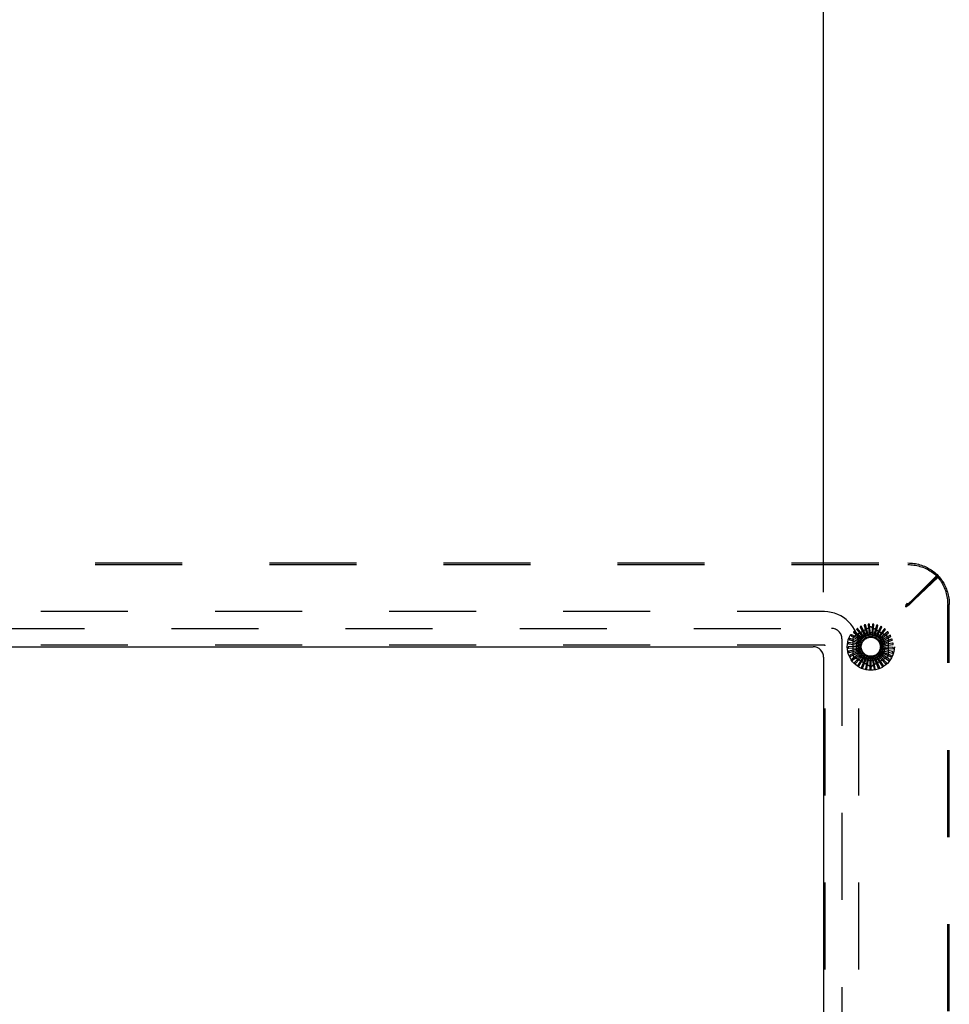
# Model space of a CAD drawing. Header units: inches. Extents: x 0 to 189, y 0 to 122.
# Tile 27 of 35: x 31 to 42, y 98 to 110. Entities that reach past the tile are written whole.
import ezdxf

# ---------------------------------------------------------------- set-up
doc = ezdxf.new("R2010")
doc.units = ezdxf.units.IN
doc.header["$LTSCALE"] = 10.388889
doc.header["$MEASUREMENT"] = 0
doc.linetypes.add('HIDDEN', pattern=[0.2, 0.1, -0.1])
doc.layers.get('0').update_dxf_attribs({"linetype": 'CONTINUOUS'})
for name, color, linetype in [('DEFAULT_2', 8, 'HIDDEN'), ('DIMENSIONS', 7, 'CONTINUOUS'), ('GASKET', 7, 'CONTINUOUS')]:
    doc.layers.add(name, color=color, linetype=linetype)
doc.styles.get("Standard").update_dxf_attribs({"font": 'arial.ttf'})
doc.dimstyles.new('DIMSTYLE_1', dxfattribs={"dimtxt": 0.833333, "dimasz": 1.111111, "dimexe": 0.09, "dimexo": 0.07, "dimgap": 0.0375, "dimtad": 0, "dimtih": 1, "dimtoh": 1, "dimzin": 4, "dimdsep": 46, "dimtxsty": 'Standard', "dimblk": '_FILLED', "dimblk1": '_FILLED', "dimblk2": '_FILLED', "dimcen": 0.09, "dimazin": 1, "dimtfac": 1, "dimtdec": 3, "dimtofl": 0, "dimtmove": 0, "dimatfit": 3, "dimldrblk": '_FILLED', "dimfxl": 0, "dimtolj": 1, "dimtzin": 4, "dimarcsym": 0})

# ---------------------------------------------------------------- blocks, each defined once
blk = doc.blocks.new('_FILLED')
at = {"color": 0, "linetype": 'ByBlock'}
blk.add_solid([(0, 0), (-1, 0.2), (-1, -0.2)], dxfattribs=at)
blk = doc.blocks.new('*D25')
at = {"layer": 'DIMENSIONS', "color": 2, "linetype": 'Continuous'}
for p, q in [((24.971, 102.907), (24.971, 115.597)), ((40.971, 102.907), (40.971, 115.597)), ((24.971, 114.597), (31.098, 114.597)), ((40.971, 114.597), (34.844, 114.597))]:
    blk.add_line(p, q, dxfattribs=at)
at = {"layer": 'DIMENSIONS', "color": 2, "linetype": 'Continuous', "xscale": 1.1111111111, "yscale": 1.1111111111, "zscale": 1.1111111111, "rotation": 180}
blk.add_blockref('_FILLED', (24.971, 114.597), dxfattribs=at)
at = {"layer": 'DIMENSIONS', "color": 2, "linetype": 'Continuous', "xscale": 1.1111111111, "yscale": 1.1111111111, "zscale": 1.1111111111}
blk.add_blockref('_FILLED', (40.971, 114.597), dxfattribs=at)
at = {"layer": 'DIMENSIONS', "color": 2, "linetype": 'Continuous', "insert": (32.971, 115.014), "char_height": 0.8333, "width": 2.91202, "attachment_point": 2, "line_spacing_factor": 0.9}
blk.add_mtext('16.00', dxfattribs=at)

msp = doc.modelspace()

# ---------------------------------------------------------------- linework, layer by layer
at = {"color": 3, "linetype": 'Continuous'}
for p, q in [((25.096, 102.254), (40.846, 102.254)), ((40.971, 102.129), (40.971, 94.379))]:
    msp.add_line(p, q, dxfattribs=at)
msp.add_arc((40.846, 102.129), 0.125, 0, 90, dxfattribs=at)
at = {"layer": 'DEFAULT_2', "color": 8, "linetype": 'HIDDEN'}
for p, q in [((23.967, 103.254), (41.975, 103.254)), ((23.967, 103.234), (41.975, 103.234)), ((41.971, 102.754), (42.319, 103.102)), ((42.339, 103.102), (41.979, 102.765)), ((42.339, 103.083), (41.979, 102.746)), ((41.99, 102.754), (42.339, 103.102)), ((42.339, 103.102), (42.319, 103.102)), ((42.339, 103.102), (42.339, 103.083)), ((41.951, 102.746), (41.971, 102.773)), ((41.979, 102.765), (41.951, 102.746)), ((41.951, 102.726), (41.971, 102.754)), ((41.951, 102.734), (41.958, 102.747)), ((41.979, 102.746), (41.951, 102.726)), ((41.951, 102.746), (41.951, 102.726)), ((41.951, 102.734), (41.961, 102.744)), ((41.951, 102.734), (41.961, 102.744)), ((41.951, 102.734), (41.964, 102.74)), ((41.961, 102.744), (41.968, 102.75)), ((41.964, 102.74), (41.977, 102.747)), ((41.968, 102.75), (41.971, 102.754)), ((41.971, 102.773), (41.971, 102.754)), ((41.99, 102.754), (41.971, 102.754)), ((41.979, 102.765), (41.979, 102.746)), ((42.452, 93.749), (42.452, 102.758)), ((42.471, 93.749), (42.471, 102.758)), ((40.98, 102.673), (24.962, 102.673)), ((41.34, 102.383), (41.519, 102.486)), ((41.408, 102.487), (41.458, 102.393)), ((41.478, 102.387), (41.421, 102.498)), ((41.455, 102.506), (41.485, 102.405)), ((41.504, 102.395), (41.469, 102.515)), ((41.504, 102.517), (41.515, 102.411)), ((41.531, 102.398), (41.519, 102.522)), ((41.554, 102.518), (41.545, 102.412)), ((41.548, 102.486), (41.727, 102.383)), ((41.559, 102.396), (41.57, 102.52)), ((41.604, 102.509), (41.575, 102.407)), ((41.585, 102.389), (41.62, 102.508)), ((41.651, 102.491), (41.603, 102.396)), ((41.61, 102.376), (41.667, 102.487)), ((41.302, 102.382), (41.394, 102.33)), ((41.415, 102.336), (41.306, 102.398)), ((41.331, 102.424), (41.411, 102.355)), ((41.432, 102.357), (41.338, 102.438)), ((41.367, 102.459), (41.433, 102.376)), ((41.454, 102.374), (41.376, 102.472)), ((41.433, 102.376), (41.442, 102.365)), ((41.458, 102.393), (41.464, 102.38)), ((41.462, 102.378), (41.462, 102.378)), ((41.485, 102.405), (41.489, 102.391)), ((41.515, 102.411), (41.516, 102.397)), ((41.545, 102.412), (41.544, 102.398)), ((41.575, 102.407), (41.571, 102.393)), ((41.603, 102.396), (41.596, 102.384)), ((41.629, 102.381), (41.62, 102.369)), ((41.694, 102.464), (41.629, 102.381)), ((41.631, 102.36), (41.709, 102.458)), ((41.65, 102.339), (41.744, 102.421)), ((41.731, 102.43), (41.651, 102.36)), ((41.664, 102.316), (41.772, 102.378)), ((41.76, 102.39), (41.669, 102.336)), ((40.98, 102.273), (24.962, 102.273)), ((40.99, 94.245), (40.99, 102.263)), ((41.389, 102.258), (41.265, 102.252)), ((41.393, 102.286), (41.269, 102.303)), ((41.271, 102.287), (41.376, 102.273)), ((41.282, 102.336), (41.383, 102.302)), ((41.401, 102.312), (41.283, 102.353)), ((41.325, 102.15), (41.325, 102.357)), ((41.376, 102.273), (41.39, 102.271)), ((41.383, 102.302), (41.396, 102.298)), ((41.39, 94.245), (41.39, 102.263)), ((41.394, 102.33), (41.407, 102.323)), ((41.411, 102.355), (41.422, 102.346)), ((41.651, 102.36), (41.64, 102.351)), ((41.669, 102.336), (41.657, 102.329)), ((41.682, 102.309), (41.669, 102.304)), ((41.673, 102.29), (41.791, 102.331)), ((41.69, 102.28), (41.676, 102.278)), ((41.677, 102.263), (41.801, 102.281)), ((41.692, 102.25), (41.678, 102.25)), ((41.782, 102.344), (41.682, 102.309)), ((41.795, 102.296), (41.69, 102.28)), ((41.798, 102.246), (41.692, 102.25)), ((41.742, 102.357), (41.742, 102.15)), ((41.269, 102.237), (41.375, 102.243)), ((41.391, 102.231), (41.27, 102.202)), ((41.277, 102.187), (41.38, 102.213)), ((41.398, 102.204), (41.284, 102.153)), ((41.295, 102.14), (41.391, 102.185)), ((41.41, 102.18), (41.308, 102.107)), ((41.321, 102.097), (41.407, 102.159)), ((41.426, 102.158), (41.34, 102.067)), ((41.354, 102.059), (41.427, 102.137)), ((41.375, 102.243), (41.39, 102.243)), ((41.446, 102.139), (41.379, 102.034)), ((41.38, 102.213), (41.394, 102.216)), ((41.391, 102.185), (41.404, 102.191)), ((41.407, 102.159), (41.418, 102.167)), ((41.427, 102.137), (41.437, 102.147)), ((41.451, 102.119), (41.459, 102.131)), ((41.622, 102.122), (41.614, 102.134)), ((41.624, 102.142), (41.711, 102.051)), ((41.645, 102.142), (41.636, 102.152)), ((41.644, 102.161), (41.746, 102.089)), ((41.719, 102.065), (41.645, 102.142)), ((41.665, 102.165), (41.653, 102.173)), ((41.66, 102.184), (41.773, 102.132)), ((41.752, 102.104), (41.665, 102.165)), ((41.679, 102.191), (41.666, 102.197)), ((41.671, 102.209), (41.792, 102.179)), ((41.688, 102.22), (41.674, 102.223)), ((41.677, 102.236), (41.801, 102.23)), ((41.776, 102.148), (41.679, 102.191)), ((41.792, 102.196), (41.688, 102.22)), ((41.519, 102.022), (41.34, 102.125)), ((41.394, 102.029), (41.451, 102.119)), ((41.469, 102.125), (41.423, 102.009)), ((41.439, 102.007), (41.478, 102.105)), ((41.495, 102.115), (41.471, 101.992)), ((41.478, 102.105), (41.483, 102.119)), ((41.488, 101.993), (41.507, 102.098)), ((41.507, 102.098), (41.51, 102.112)), ((41.522, 102.11), (41.522, 101.985)), ((41.537, 102.095), (41.537, 102.11)), ((41.538, 101.989), (41.537, 102.095)), ((41.727, 102.125), (41.548, 102.022)), ((41.55, 102.11), (41.573, 101.988)), ((41.567, 102.099), (41.564, 102.113)), ((41.588, 101.995), (41.567, 102.099)), ((41.576, 102.116), (41.623, 102)), ((41.596, 102.108), (41.59, 102.121)), ((41.636, 102.01), (41.596, 102.108)), ((41.602, 102.127), (41.669, 102.022)), ((41.68, 102.034), (41.622, 102.122))]:
    msp.add_line(p, q, dxfattribs=at)
for points in [[(41.975, 103.254), (41.994, 103.253), (42.012, 103.252), (42.031, 103.251), (42.049, 103.249), (42.067, 103.246), (42.085, 103.242), (42.103, 103.238), (42.121, 103.233), (42.139, 103.227), (42.156, 103.221), (42.173, 103.214), (42.19, 103.207), (42.207, 103.199), (42.223, 103.19), (42.239, 103.181), (42.254, 103.172), (42.269, 103.161), (42.284, 103.151), (42.298, 103.139), (42.312, 103.127), (42.326, 103.115), (42.339, 103.102)], [(41.975, 103.234), (41.994, 103.234), (42.012, 103.233), (42.031, 103.231), (42.049, 103.229), (42.067, 103.226), (42.085, 103.222), (42.103, 103.218), (42.121, 103.213), (42.139, 103.208), (42.156, 103.202), (42.173, 103.195), (42.19, 103.187), (42.207, 103.179), (42.223, 103.171), (42.239, 103.162), (42.254, 103.152), (42.269, 103.142), (42.284, 103.131), (42.298, 103.12), (42.312, 103.108), (42.326, 103.096), (42.339, 103.083)], [(42.319, 103.102), (42.331, 103.088), (42.343, 103.073), (42.355, 103.058), (42.365, 103.043), (42.375, 103.027), (42.385, 103.011), (42.394, 102.995), (42.402, 102.978), (42.41, 102.961), (42.417, 102.943), (42.424, 102.925), (42.429, 102.907), (42.435, 102.889), (42.439, 102.871), (42.443, 102.852), (42.446, 102.834), (42.448, 102.815), (42.45, 102.796), (42.451, 102.777), (42.452, 102.758)], [(42.339, 103.102), (42.351, 103.088), (42.363, 103.073), (42.374, 103.058), (42.385, 103.043), (42.395, 103.027), (42.405, 103.011), (42.413, 102.995), (42.422, 102.978), (42.43, 102.961), (42.437, 102.943), (42.443, 102.925), (42.449, 102.907), (42.454, 102.889), (42.459, 102.871), (42.462, 102.852), (42.465, 102.834), (42.468, 102.815), (42.47, 102.796), (42.471, 102.777), (42.471, 102.758)], [(41.958, 102.747), (41.964, 102.76), (41.968, 102.767), (41.971, 102.773)], [(41.961, 102.744), (41.968, 102.75), (41.971, 102.754)], [(41.977, 102.747), (41.984, 102.75), (41.99, 102.754)], [(41.408, 102.493), (41.408, 102.493), (41.408, 102.493), (41.407, 102.492), (41.407, 102.492), (41.407, 102.492), (41.407, 102.491), (41.407, 102.491), (41.407, 102.49), (41.407, 102.49), (41.407, 102.489), (41.408, 102.489), (41.408, 102.488), (41.408, 102.488), (41.408, 102.487)], [(41.421, 102.498), (41.42, 102.498), (41.42, 102.498), (41.42, 102.498), (41.42, 102.498), (41.42, 102.498), (41.42, 102.498), (41.419, 102.498), (41.419, 102.498), (41.419, 102.498), (41.419, 102.498), (41.418, 102.498), (41.418, 102.498), (41.418, 102.498), (41.418, 102.498), (41.417, 102.498), (41.417, 102.498), (41.417, 102.498), (41.416, 102.497), (41.416, 102.497), (41.416, 102.497)], [(41.456, 102.513), (41.455, 102.512), (41.455, 102.512), (41.455, 102.512), (41.454, 102.512), (41.454, 102.511), (41.454, 102.511), (41.454, 102.51), (41.454, 102.51), (41.454, 102.509), (41.454, 102.509), (41.454, 102.508), (41.454, 102.508), (41.455, 102.507), (41.455, 102.506)], [(41.469, 102.515), (41.469, 102.515), (41.469, 102.515), (41.468, 102.515), (41.468, 102.515), (41.468, 102.515), (41.468, 102.515), (41.468, 102.515), (41.467, 102.515), (41.467, 102.515), (41.467, 102.515), (41.467, 102.515), (41.466, 102.515), (41.466, 102.515), (41.466, 102.515), (41.466, 102.515), (41.465, 102.515), (41.465, 102.515), (41.465, 102.515), (41.464, 102.515), (41.464, 102.515)], [(41.506, 102.523), (41.506, 102.523), (41.505, 102.522), (41.505, 102.522), (41.505, 102.522), (41.504, 102.522), (41.504, 102.521), (41.504, 102.521), (41.504, 102.52), (41.504, 102.52), (41.504, 102.519), (41.504, 102.519), (41.504, 102.518), (41.504, 102.517), (41.504, 102.517)], [(41.519, 102.522), (41.519, 102.523), (41.519, 102.523), (41.519, 102.523), (41.519, 102.523), (41.519, 102.523), (41.519, 102.523), (41.518, 102.523), (41.518, 102.523), (41.518, 102.523), (41.518, 102.523), (41.517, 102.523), (41.517, 102.523), (41.517, 102.523), (41.517, 102.523), (41.516, 102.523), (41.516, 102.523), (41.516, 102.523), (41.515, 102.523), (41.515, 102.523), (41.515, 102.523)], [(41.558, 102.523), (41.557, 102.523), (41.557, 102.523), (41.556, 102.523), (41.556, 102.522), (41.556, 102.522), (41.555, 102.522), (41.555, 102.521), (41.555, 102.521), (41.555, 102.52), (41.555, 102.52), (41.555, 102.519), (41.554, 102.519), (41.554, 102.518), (41.554, 102.518)], [(41.57, 102.52), (41.57, 102.52), (41.57, 102.521), (41.57, 102.521), (41.57, 102.521), (41.57, 102.521), (41.57, 102.521), (41.57, 102.521), (41.569, 102.521), (41.569, 102.521), (41.569, 102.521), (41.569, 102.522), (41.568, 102.522), (41.568, 102.522), (41.568, 102.522), (41.568, 102.522), (41.567, 102.522), (41.567, 102.522), (41.567, 102.522), (41.566, 102.522), (41.566, 102.522)], [(41.608, 102.514), (41.608, 102.514), (41.607, 102.514), (41.607, 102.514), (41.606, 102.513), (41.606, 102.513), (41.606, 102.513), (41.605, 102.512), (41.605, 102.512), (41.605, 102.512), (41.605, 102.511), (41.604, 102.511), (41.604, 102.51), (41.604, 102.509), (41.604, 102.509)], [(41.62, 102.508), (41.62, 102.509), (41.62, 102.509), (41.62, 102.509), (41.62, 102.509), (41.62, 102.509), (41.62, 102.509), (41.62, 102.51), (41.619, 102.51), (41.619, 102.51), (41.619, 102.51), (41.619, 102.51), (41.619, 102.51), (41.618, 102.51), (41.618, 102.51), (41.618, 102.511), (41.618, 102.511), (41.617, 102.511), (41.617, 102.511), (41.617, 102.511), (41.616, 102.511)], [(41.656, 102.495), (41.655, 102.495), (41.655, 102.495), (41.655, 102.495), (41.654, 102.495), (41.654, 102.495), (41.653, 102.494), (41.653, 102.494), (41.653, 102.494), (41.652, 102.493), (41.652, 102.493), (41.652, 102.493), (41.651, 102.492), (41.651, 102.491), (41.651, 102.491)], [(41.667, 102.487), (41.667, 102.488), (41.667, 102.488), (41.667, 102.488), (41.667, 102.488), (41.667, 102.488), (41.667, 102.488), (41.666, 102.489), (41.666, 102.489), (41.666, 102.489), (41.666, 102.489), (41.666, 102.489), (41.666, 102.489), (41.665, 102.49), (41.665, 102.49), (41.665, 102.49), (41.665, 102.49), (41.664, 102.49), (41.664, 102.49), (41.664, 102.491), (41.663, 102.491)], [(41.299, 102.388), (41.298, 102.387), (41.298, 102.387), (41.298, 102.386), (41.298, 102.386), (41.299, 102.385), (41.299, 102.385), (41.299, 102.385), (41.299, 102.384), (41.3, 102.384), (41.3, 102.384), (41.301, 102.383), (41.301, 102.383), (41.302, 102.383), (41.302, 102.382)], [(41.306, 102.398), (41.306, 102.398), (41.306, 102.398), (41.306, 102.398), (41.306, 102.398), (41.306, 102.398), (41.305, 102.398), (41.305, 102.398), (41.305, 102.398), (41.305, 102.397), (41.305, 102.397), (41.305, 102.397), (41.304, 102.397), (41.304, 102.397), (41.304, 102.396), (41.304, 102.396), (41.304, 102.396), (41.304, 102.396), (41.303, 102.395), (41.303, 102.395), (41.303, 102.395)], [(41.328, 102.43), (41.328, 102.429), (41.328, 102.429), (41.328, 102.428), (41.328, 102.428), (41.328, 102.428), (41.328, 102.427), (41.328, 102.427), (41.328, 102.426), (41.329, 102.426), (41.329, 102.425), (41.329, 102.425), (41.33, 102.425), (41.33, 102.424), (41.331, 102.424)], [(41.338, 102.438), (41.338, 102.439), (41.338, 102.439), (41.337, 102.439), (41.337, 102.439), (41.337, 102.438), (41.337, 102.438), (41.337, 102.438), (41.336, 102.438), (41.336, 102.438), (41.336, 102.438), (41.336, 102.438), (41.336, 102.438), (41.335, 102.437), (41.335, 102.437), (41.335, 102.437), (41.335, 102.437), (41.335, 102.437), (41.334, 102.436), (41.334, 102.436), (41.334, 102.436)], [(41.365, 102.465), (41.365, 102.465), (41.365, 102.465), (41.364, 102.464), (41.364, 102.464), (41.364, 102.463), (41.364, 102.463), (41.365, 102.462), (41.365, 102.462), (41.365, 102.462), (41.365, 102.461), (41.365, 102.461), (41.366, 102.46), (41.366, 102.46), (41.367, 102.459)], [(41.376, 102.472), (41.376, 102.472), (41.376, 102.472), (41.376, 102.472), (41.376, 102.472), (41.376, 102.472), (41.375, 102.472), (41.375, 102.472), (41.375, 102.472), (41.375, 102.472), (41.374, 102.472), (41.374, 102.472), (41.374, 102.472), (41.374, 102.472), (41.374, 102.472), (41.373, 102.471), (41.373, 102.471), (41.373, 102.471), (41.372, 102.471), (41.372, 102.471), (41.372, 102.471)], [(41.442, 102.365), (41.441, 102.364), (41.441, 102.364), (41.441, 102.363), (41.44, 102.363), (41.44, 102.362), (41.439, 102.362)], [(41.454, 102.374), (41.455, 102.375), (41.456, 102.375), (41.458, 102.376), (41.459, 102.377), (41.46, 102.377), (41.462, 102.378)], [(41.464, 102.38), (41.464, 102.38), (41.464, 102.379), (41.463, 102.379), (41.463, 102.379), (41.462, 102.378), (41.462, 102.378)], [(41.478, 102.387), (41.48, 102.388), (41.482, 102.388), (41.484, 102.389), (41.486, 102.389)], [(41.489, 102.391), (41.489, 102.391), (41.489, 102.39), (41.488, 102.39), (41.487, 102.39), (41.487, 102.389), (41.486, 102.389)], [(41.504, 102.395), (41.506, 102.395), (41.508, 102.395), (41.511, 102.396), (41.513, 102.396)], [(41.516, 102.397), (41.516, 102.397), (41.515, 102.396), (41.515, 102.396), (41.514, 102.396), (41.513, 102.396), (41.513, 102.396)], [(41.531, 102.398), (41.533, 102.398), (41.536, 102.398), (41.538, 102.397), (41.54, 102.397)], [(41.544, 102.398), (41.543, 102.397), (41.543, 102.397), (41.542, 102.397), (41.541, 102.397), (41.541, 102.397), (41.54, 102.397)], [(41.559, 102.396), (41.561, 102.395), (41.563, 102.395), (41.565, 102.394), (41.567, 102.393)], [(41.571, 102.393), (41.57, 102.393), (41.57, 102.393), (41.569, 102.393), (41.568, 102.393), (41.568, 102.393), (41.567, 102.393)], [(41.585, 102.389), (41.587, 102.388), (41.589, 102.387), (41.591, 102.386), (41.593, 102.384)], [(41.596, 102.384), (41.596, 102.384), (41.595, 102.384), (41.595, 102.384), (41.594, 102.384), (41.593, 102.384), (41.593, 102.384)], [(41.61, 102.376), (41.611, 102.375), (41.613, 102.374), (41.615, 102.372), (41.617, 102.371)], [(41.62, 102.369), (41.619, 102.369), (41.619, 102.37), (41.618, 102.37), (41.618, 102.37), (41.617, 102.37), (41.617, 102.371)], [(41.699, 102.467), (41.699, 102.468), (41.698, 102.468), (41.698, 102.468), (41.698, 102.468), (41.697, 102.468), (41.697, 102.467), (41.696, 102.467), (41.696, 102.467), (41.696, 102.467), (41.695, 102.466), (41.695, 102.466), (41.694, 102.465), (41.694, 102.465), (41.694, 102.464)], [(41.709, 102.458), (41.709, 102.458), (41.709, 102.458), (41.709, 102.458), (41.709, 102.459), (41.709, 102.459), (41.709, 102.459), (41.708, 102.459), (41.708, 102.459), (41.708, 102.46), (41.708, 102.46), (41.708, 102.46), (41.708, 102.46), (41.708, 102.46), (41.707, 102.461), (41.707, 102.461), (41.707, 102.461), (41.707, 102.461), (41.706, 102.461), (41.706, 102.462), (41.706, 102.462)], [(41.737, 102.432), (41.736, 102.432), (41.736, 102.433), (41.736, 102.433), (41.735, 102.433), (41.735, 102.433), (41.734, 102.433), (41.734, 102.433), (41.733, 102.432), (41.733, 102.432), (41.732, 102.432), (41.732, 102.431), (41.732, 102.431), (41.731, 102.431), (41.731, 102.43)], [(41.744, 102.421), (41.744, 102.421), (41.744, 102.421), (41.744, 102.422), (41.744, 102.422), (41.744, 102.422), (41.744, 102.422), (41.744, 102.422), (41.744, 102.423), (41.744, 102.423), (41.744, 102.423), (41.744, 102.423), (41.744, 102.424), (41.744, 102.424), (41.743, 102.424), (41.743, 102.424), (41.743, 102.424), (41.743, 102.425), (41.743, 102.425), (41.742, 102.425), (41.742, 102.426)], [(41.767, 102.39), (41.766, 102.391), (41.766, 102.391), (41.766, 102.391), (41.765, 102.391), (41.765, 102.391), (41.765, 102.391), (41.764, 102.391), (41.764, 102.391), (41.763, 102.391), (41.763, 102.391), (41.762, 102.391), (41.762, 102.39), (41.761, 102.39), (41.76, 102.39)], [(41.772, 102.378), (41.772, 102.378), (41.772, 102.379), (41.772, 102.379), (41.772, 102.379), (41.772, 102.379), (41.772, 102.379), (41.772, 102.38), (41.772, 102.38), (41.772, 102.38), (41.772, 102.38), (41.772, 102.38), (41.772, 102.381), (41.772, 102.381), (41.772, 102.381), (41.772, 102.381), (41.772, 102.382), (41.771, 102.382), (41.771, 102.382), (41.771, 102.383), (41.771, 102.383)], [(41.265, 102.252), (41.264, 102.252), (41.264, 102.252), (41.264, 102.252), (41.264, 102.252), (41.264, 102.252), (41.264, 102.252), (41.264, 102.251), (41.264, 102.251), (41.264, 102.251), (41.264, 102.251), (41.263, 102.251), (41.263, 102.25), (41.263, 102.25), (41.263, 102.25), (41.263, 102.249), (41.263, 102.249), (41.263, 102.249), (41.263, 102.249), (41.263, 102.248), (41.263, 102.248)], [(41.266, 102.291), (41.266, 102.29), (41.266, 102.29), (41.266, 102.289), (41.266, 102.289), (41.266, 102.289), (41.267, 102.288), (41.267, 102.288), (41.268, 102.288), (41.268, 102.288), (41.269, 102.288), (41.269, 102.287), (41.27, 102.287), (41.27, 102.287), (41.271, 102.287)], [(41.269, 102.303), (41.269, 102.303), (41.269, 102.303), (41.269, 102.303), (41.268, 102.303), (41.268, 102.303), (41.268, 102.303), (41.268, 102.303), (41.268, 102.302), (41.268, 102.302), (41.268, 102.302), (41.268, 102.302), (41.268, 102.301), (41.268, 102.301), (41.267, 102.301), (41.267, 102.301), (41.267, 102.3), (41.267, 102.3), (41.267, 102.3), (41.267, 102.299), (41.267, 102.299)], [(41.278, 102.341), (41.277, 102.34), (41.277, 102.34), (41.278, 102.339), (41.278, 102.339), (41.278, 102.339), (41.278, 102.338), (41.279, 102.338), (41.279, 102.338), (41.279, 102.337), (41.28, 102.337), (41.28, 102.337), (41.281, 102.337), (41.281, 102.336), (41.282, 102.336)], [(41.283, 102.353), (41.283, 102.353), (41.283, 102.353), (41.283, 102.352), (41.283, 102.352), (41.282, 102.352), (41.282, 102.352), (41.282, 102.352), (41.282, 102.352), (41.282, 102.352), (41.282, 102.351), (41.282, 102.351), (41.281, 102.351), (41.281, 102.351), (41.281, 102.35), (41.281, 102.35), (41.281, 102.35), (41.281, 102.35), (41.281, 102.349), (41.281, 102.349), (41.28, 102.349)], [(41.389, 102.258), (41.39, 102.261), (41.39, 102.263), (41.39, 102.265), (41.391, 102.267)], [(41.39, 102.271), (41.39, 102.27), (41.391, 102.27), (41.391, 102.269), (41.391, 102.268), (41.391, 102.268), (41.391, 102.267)], [(41.393, 102.286), (41.393, 102.288), (41.394, 102.29), (41.395, 102.292), (41.396, 102.294)], [(41.396, 102.298), (41.396, 102.297), (41.396, 102.296), (41.396, 102.296), (41.396, 102.295), (41.396, 102.295), (41.396, 102.294)], [(41.401, 102.312), (41.402, 102.314), (41.404, 102.316), (41.405, 102.317), (41.406, 102.319)], [(41.407, 102.323), (41.407, 102.322), (41.407, 102.322), (41.407, 102.321), (41.406, 102.32), (41.406, 102.32), (41.406, 102.319)], [(41.415, 102.336), (41.416, 102.337), (41.418, 102.339), (41.419, 102.341), (41.421, 102.342)], [(41.422, 102.346), (41.422, 102.345), (41.422, 102.344), (41.422, 102.344), (41.421, 102.343), (41.421, 102.343), (41.421, 102.342)], [(41.432, 102.357), (41.434, 102.358), (41.436, 102.359), (41.438, 102.361), (41.439, 102.362)], [(41.631, 102.36), (41.633, 102.358), (41.634, 102.356), (41.636, 102.355), (41.637, 102.353)], [(41.64, 102.351), (41.64, 102.351), (41.639, 102.351), (41.639, 102.352), (41.638, 102.352), (41.638, 102.353), (41.637, 102.353)], [(41.65, 102.339), (41.651, 102.337), (41.652, 102.335), (41.653, 102.334), (41.654, 102.332)], [(41.657, 102.329), (41.656, 102.329), (41.656, 102.33), (41.655, 102.33), (41.655, 102.331), (41.654, 102.331), (41.654, 102.332)], [(41.664, 102.316), (41.665, 102.314), (41.665, 102.312), (41.666, 102.309), (41.667, 102.307)], [(41.669, 102.304), (41.668, 102.305), (41.668, 102.305), (41.667, 102.306), (41.667, 102.306), (41.667, 102.307), (41.667, 102.307)], [(41.673, 102.29), (41.673, 102.288), (41.674, 102.286), (41.674, 102.283), (41.674, 102.281)], [(41.676, 102.278), (41.675, 102.278), (41.675, 102.279), (41.675, 102.279), (41.675, 102.28), (41.674, 102.281), (41.674, 102.281)], [(41.677, 102.263), (41.677, 102.261), (41.677, 102.259), (41.677, 102.256), (41.677, 102.254)], [(41.678, 102.25), (41.677, 102.251), (41.677, 102.252), (41.677, 102.252), (41.677, 102.253), (41.677, 102.253), (41.677, 102.254)], [(41.788, 102.344), (41.788, 102.344), (41.788, 102.345), (41.788, 102.345), (41.787, 102.345), (41.787, 102.345), (41.786, 102.345), (41.786, 102.345), (41.785, 102.345), (41.785, 102.345), (41.784, 102.345), (41.784, 102.345), (41.783, 102.345), (41.783, 102.345), (41.782, 102.344)], [(41.791, 102.331), (41.791, 102.331), (41.792, 102.331), (41.792, 102.331), (41.792, 102.331), (41.792, 102.332), (41.792, 102.332), (41.792, 102.332), (41.792, 102.332), (41.792, 102.333), (41.792, 102.333), (41.792, 102.333), (41.792, 102.333), (41.792, 102.334), (41.792, 102.334), (41.792, 102.334), (41.791, 102.334), (41.791, 102.335), (41.791, 102.335), (41.791, 102.335), (41.791, 102.336)], [(41.801, 102.294), (41.801, 102.294), (41.8, 102.295), (41.8, 102.295), (41.8, 102.295), (41.8, 102.296), (41.799, 102.296), (41.799, 102.296), (41.798, 102.296), (41.798, 102.296), (41.797, 102.296), (41.797, 102.296), (41.796, 102.296), (41.795, 102.296), (41.795, 102.296)], [(41.801, 102.281), (41.801, 102.281), (41.801, 102.281), (41.802, 102.281), (41.802, 102.281), (41.802, 102.281), (41.802, 102.282), (41.802, 102.282), (41.802, 102.282), (41.802, 102.282), (41.802, 102.282), (41.802, 102.283), (41.802, 102.283), (41.802, 102.283), (41.802, 102.284), (41.802, 102.284), (41.802, 102.284), (41.802, 102.284), (41.802, 102.285), (41.802, 102.285), (41.802, 102.285)], [(41.264, 102.239), (41.264, 102.239), (41.264, 102.238), (41.264, 102.238), (41.264, 102.238), (41.265, 102.238), (41.265, 102.237), (41.266, 102.237), (41.266, 102.237), (41.267, 102.237), (41.267, 102.237), (41.268, 102.237), (41.268, 102.237), (41.269, 102.237), (41.269, 102.237)], [(41.27, 102.202), (41.269, 102.201), (41.269, 102.201), (41.269, 102.201), (41.269, 102.201), (41.269, 102.201), (41.269, 102.201), (41.269, 102.2), (41.269, 102.2), (41.269, 102.2), (41.269, 102.2), (41.269, 102.2), (41.269, 102.199), (41.269, 102.199), (41.269, 102.199), (41.269, 102.198), (41.269, 102.198), (41.269, 102.198), (41.269, 102.197), (41.269, 102.197), (41.269, 102.197)], [(41.271, 102.188), (41.271, 102.188), (41.272, 102.188), (41.272, 102.187), (41.272, 102.187), (41.273, 102.187), (41.273, 102.187), (41.274, 102.187), (41.274, 102.187), (41.275, 102.187), (41.275, 102.187), (41.276, 102.187), (41.276, 102.187), (41.277, 102.187), (41.277, 102.187)], [(41.284, 102.153), (41.284, 102.152), (41.284, 102.152), (41.284, 102.152), (41.284, 102.152), (41.284, 102.152), (41.284, 102.152), (41.284, 102.151), (41.284, 102.151), (41.284, 102.151), (41.284, 102.151), (41.284, 102.15), (41.284, 102.15), (41.284, 102.15), (41.284, 102.15), (41.284, 102.149), (41.284, 102.149), (41.285, 102.149), (41.285, 102.148), (41.285, 102.148), (41.285, 102.148)], [(41.288, 102.14), (41.289, 102.14), (41.289, 102.139), (41.289, 102.139), (41.29, 102.139), (41.29, 102.139), (41.29, 102.139), (41.291, 102.139), (41.291, 102.139), (41.292, 102.139), (41.292, 102.139), (41.293, 102.139), (41.294, 102.139), (41.294, 102.14), (41.295, 102.14)], [(41.39, 102.243), (41.39, 102.243), (41.39, 102.242), (41.39, 102.242), (41.391, 102.241), (41.391, 102.241), (41.391, 102.24)], [(41.391, 102.231), (41.391, 102.233), (41.391, 102.235), (41.391, 102.238), (41.391, 102.24)], [(41.394, 102.216), (41.395, 102.216), (41.395, 102.215), (41.395, 102.215), (41.396, 102.214), (41.396, 102.214), (41.396, 102.213)], [(41.398, 102.204), (41.397, 102.207), (41.397, 102.209), (41.396, 102.211), (41.396, 102.213)], [(41.404, 102.191), (41.404, 102.19), (41.405, 102.19), (41.405, 102.189), (41.406, 102.189), (41.406, 102.188), (41.406, 102.188)], [(41.41, 102.18), (41.409, 102.182), (41.408, 102.184), (41.407, 102.186), (41.406, 102.188)], [(41.418, 102.167), (41.419, 102.167), (41.419, 102.167), (41.42, 102.166), (41.42, 102.166), (41.421, 102.165), (41.421, 102.165)], [(41.426, 102.158), (41.425, 102.159), (41.423, 102.161), (41.422, 102.163), (41.421, 102.165)], [(41.437, 102.147), (41.437, 102.147), (41.438, 102.147), (41.438, 102.146), (41.439, 102.146), (41.439, 102.146), (41.44, 102.145)], [(41.446, 102.139), (41.445, 102.141), (41.443, 102.142), (41.441, 102.144), (41.44, 102.145)], [(41.459, 102.131), (41.459, 102.131), (41.46, 102.13), (41.46, 102.13), (41.461, 102.13), (41.461, 102.13), (41.462, 102.129)], [(41.614, 102.134), (41.615, 102.135), (41.615, 102.135), (41.616, 102.136), (41.616, 102.136), (41.616, 102.137), (41.617, 102.137)], [(41.624, 102.142), (41.623, 102.141), (41.621, 102.139), (41.619, 102.138), (41.617, 102.137)], [(41.636, 102.152), (41.636, 102.152), (41.636, 102.153), (41.636, 102.154), (41.637, 102.154), (41.637, 102.155), (41.638, 102.155)], [(41.644, 102.161), (41.642, 102.16), (41.641, 102.158), (41.639, 102.156), (41.638, 102.155)], [(41.653, 102.173), (41.653, 102.174), (41.653, 102.174), (41.653, 102.175), (41.654, 102.175), (41.654, 102.176), (41.654, 102.176)], [(41.66, 102.184), (41.658, 102.182), (41.657, 102.18), (41.656, 102.178), (41.654, 102.176)], [(41.666, 102.197), (41.666, 102.198), (41.666, 102.198), (41.666, 102.199), (41.666, 102.2), (41.667, 102.2), (41.667, 102.201)], [(41.671, 102.209), (41.67, 102.207), (41.669, 102.205), (41.668, 102.203), (41.667, 102.201)], [(41.677, 102.236), (41.676, 102.233), (41.676, 102.231), (41.675, 102.229), (41.674, 102.227)], [(41.674, 102.223), (41.674, 102.224), (41.674, 102.224), (41.674, 102.225), (41.674, 102.226), (41.674, 102.226), (41.674, 102.227)], [(41.773, 102.132), (41.773, 102.132), (41.774, 102.132), (41.774, 102.132), (41.774, 102.132), (41.774, 102.132), (41.774, 102.132), (41.774, 102.132), (41.775, 102.132), (41.775, 102.133), (41.775, 102.133), (41.775, 102.133), (41.775, 102.133), (41.775, 102.133), (41.775, 102.134), (41.776, 102.134), (41.776, 102.134), (41.776, 102.134), (41.776, 102.135), (41.776, 102.135), (41.776, 102.135)], [(41.78, 102.143), (41.78, 102.143), (41.78, 102.144), (41.78, 102.144), (41.78, 102.145), (41.78, 102.145), (41.78, 102.145), (41.779, 102.146), (41.779, 102.146), (41.779, 102.146), (41.778, 102.147), (41.778, 102.147), (41.777, 102.147), (41.777, 102.148), (41.776, 102.148)], [(41.797, 102.192), (41.797, 102.192), (41.797, 102.193), (41.796, 102.193), (41.796, 102.193), (41.796, 102.194), (41.796, 102.194), (41.795, 102.194), (41.795, 102.195), (41.794, 102.195), (41.794, 102.195), (41.793, 102.195), (41.793, 102.195), (41.792, 102.195), (41.792, 102.196)], [(41.792, 102.179), (41.792, 102.179), (41.792, 102.179), (41.793, 102.179), (41.793, 102.18), (41.793, 102.18), (41.793, 102.18), (41.793, 102.18), (41.793, 102.18), (41.793, 102.18), (41.793, 102.181), (41.794, 102.181), (41.794, 102.181), (41.794, 102.181), (41.794, 102.182), (41.794, 102.182), (41.794, 102.182), (41.794, 102.182), (41.794, 102.183), (41.794, 102.183), (41.794, 102.183)], [(41.804, 102.243), (41.804, 102.243), (41.803, 102.243), (41.803, 102.244), (41.803, 102.244), (41.803, 102.244), (41.802, 102.245), (41.802, 102.245), (41.801, 102.245), (41.801, 102.245), (41.8, 102.245), (41.8, 102.245), (41.799, 102.245), (41.799, 102.246), (41.798, 102.246)], [(41.801, 102.23), (41.802, 102.23), (41.802, 102.23), (41.802, 102.23), (41.802, 102.23), (41.802, 102.23), (41.802, 102.23), (41.802, 102.23), (41.802, 102.231), (41.803, 102.231), (41.803, 102.231), (41.803, 102.231), (41.803, 102.232), (41.803, 102.232), (41.803, 102.232), (41.803, 102.232), (41.803, 102.233), (41.803, 102.233), (41.803, 102.233), (41.803, 102.234), (41.803, 102.234)], [(41.308, 102.107), (41.308, 102.107), (41.308, 102.107), (41.308, 102.107), (41.308, 102.107), (41.308, 102.106), (41.308, 102.106), (41.308, 102.106), (41.308, 102.106), (41.308, 102.106), (41.308, 102.105), (41.308, 102.105), (41.308, 102.105), (41.308, 102.105), (41.308, 102.104), (41.309, 102.104), (41.309, 102.104), (41.309, 102.104), (41.309, 102.103), (41.309, 102.103), (41.309, 102.103)], [(41.314, 102.096), (41.315, 102.095), (41.315, 102.095), (41.315, 102.095), (41.316, 102.095), (41.316, 102.095), (41.317, 102.095), (41.317, 102.095), (41.318, 102.095), (41.318, 102.095), (41.319, 102.096), (41.319, 102.096), (41.32, 102.096), (41.32, 102.096), (41.321, 102.097)], [(41.34, 102.067), (41.34, 102.067), (41.34, 102.067), (41.34, 102.067), (41.34, 102.067), (41.34, 102.066), (41.34, 102.066), (41.34, 102.066), (41.34, 102.066), (41.34, 102.066), (41.34, 102.065), (41.34, 102.065), (41.34, 102.065), (41.341, 102.065), (41.341, 102.064), (41.341, 102.064), (41.341, 102.064), (41.341, 102.064), (41.342, 102.064), (41.342, 102.063), (41.342, 102.063)], [(41.348, 102.057), (41.349, 102.057), (41.349, 102.057), (41.349, 102.056), (41.35, 102.056), (41.35, 102.057), (41.351, 102.057), (41.351, 102.057), (41.351, 102.057), (41.352, 102.057), (41.352, 102.058), (41.353, 102.058), (41.353, 102.058), (41.354, 102.059), (41.354, 102.059)], [(41.379, 102.034), (41.379, 102.034), (41.379, 102.034), (41.379, 102.033), (41.379, 102.033), (41.379, 102.033), (41.379, 102.033), (41.379, 102.033), (41.379, 102.032), (41.379, 102.032), (41.379, 102.032), (41.38, 102.032), (41.38, 102.032), (41.38, 102.032), (41.38, 102.031), (41.38, 102.031), (41.381, 102.031), (41.381, 102.031), (41.381, 102.031), (41.381, 102.03), (41.382, 102.03)], [(41.389, 102.026), (41.389, 102.025), (41.39, 102.025), (41.39, 102.025), (41.39, 102.025), (41.391, 102.025), (41.391, 102.026), (41.392, 102.026), (41.392, 102.026), (41.392, 102.027), (41.393, 102.027), (41.393, 102.027), (41.393, 102.028), (41.394, 102.028), (41.394, 102.029)], [(41.469, 102.125), (41.468, 102.126), (41.466, 102.127), (41.464, 102.128), (41.462, 102.129)], [(41.483, 102.119), (41.484, 102.119), (41.484, 102.119), (41.485, 102.119), (41.486, 102.119), (41.486, 102.118), (41.487, 102.118)], [(41.495, 102.115), (41.493, 102.116), (41.491, 102.116), (41.489, 102.117), (41.487, 102.118)], [(41.51, 102.112), (41.51, 102.112), (41.511, 102.112), (41.512, 102.112), (41.512, 102.112), (41.513, 102.112), (41.513, 102.112)], [(41.522, 102.11), (41.52, 102.11), (41.518, 102.111), (41.516, 102.111), (41.513, 102.112)], [(41.537, 102.11), (41.538, 102.11), (41.538, 102.11), (41.539, 102.11), (41.539, 102.11), (41.54, 102.11), (41.541, 102.11)], [(41.55, 102.11), (41.547, 102.11), (41.545, 102.11), (41.543, 102.11), (41.541, 102.11)], [(41.564, 102.113), (41.565, 102.113), (41.565, 102.114), (41.566, 102.114), (41.566, 102.114), (41.567, 102.114), (41.568, 102.114)], [(41.576, 102.116), (41.574, 102.116), (41.572, 102.115), (41.57, 102.115), (41.568, 102.114)], [(41.59, 102.121), (41.591, 102.122), (41.591, 102.122), (41.592, 102.123), (41.592, 102.123), (41.593, 102.123), (41.593, 102.123)], [(41.602, 102.127), (41.6, 102.126), (41.598, 102.125), (41.595, 102.124), (41.593, 102.123)], [(41.669, 102.022), (41.669, 102.021), (41.669, 102.021), (41.67, 102.021), (41.67, 102.021), (41.67, 102.021), (41.67, 102.021), (41.67, 102.021), (41.671, 102.021), (41.671, 102.021), (41.671, 102.021), (41.671, 102.022), (41.672, 102.022), (41.672, 102.022), (41.672, 102.022), (41.672, 102.022), (41.673, 102.022), (41.673, 102.022), (41.673, 102.022), (41.673, 102.023), (41.674, 102.023)], [(41.681, 102.027), (41.681, 102.028), (41.682, 102.028), (41.682, 102.028), (41.682, 102.029), (41.682, 102.029), (41.682, 102.03), (41.682, 102.03), (41.682, 102.031), (41.682, 102.031), (41.681, 102.032), (41.681, 102.032), (41.681, 102.033), (41.681, 102.033), (41.68, 102.034)], [(41.711, 102.051), (41.711, 102.051), (41.711, 102.051), (41.711, 102.051), (41.711, 102.051), (41.712, 102.051), (41.712, 102.051), (41.712, 102.051), (41.712, 102.051), (41.712, 102.052), (41.713, 102.052), (41.713, 102.052), (41.713, 102.052), (41.713, 102.052), (41.713, 102.052), (41.714, 102.052), (41.714, 102.053), (41.714, 102.053), (41.714, 102.053), (41.715, 102.053), (41.715, 102.053)], [(41.721, 102.059), (41.722, 102.06), (41.722, 102.06), (41.722, 102.06), (41.722, 102.061), (41.722, 102.061), (41.722, 102.062), (41.722, 102.062), (41.721, 102.063), (41.721, 102.063), (41.721, 102.064), (41.72, 102.064), (41.72, 102.064), (41.72, 102.065), (41.719, 102.065)], [(41.746, 102.089), (41.746, 102.089), (41.746, 102.088), (41.746, 102.089), (41.746, 102.089), (41.747, 102.089), (41.747, 102.089), (41.747, 102.089), (41.747, 102.089), (41.747, 102.089), (41.748, 102.089), (41.748, 102.089), (41.748, 102.09), (41.748, 102.09), (41.748, 102.09), (41.749, 102.09), (41.749, 102.09), (41.749, 102.091), (41.749, 102.091), (41.749, 102.091), (41.75, 102.091)], [(41.755, 102.098), (41.755, 102.099), (41.755, 102.099), (41.755, 102.1), (41.755, 102.1), (41.755, 102.1), (41.755, 102.101), (41.754, 102.101), (41.754, 102.102), (41.754, 102.102), (41.753, 102.102), (41.753, 102.103), (41.753, 102.103), (41.752, 102.104), (41.752, 102.104)], [(41.423, 102.009), (41.423, 102.008), (41.423, 102.008), (41.423, 102.008), (41.423, 102.008), (41.423, 102.008), (41.423, 102.008), (41.424, 102.007), (41.424, 102.007), (41.424, 102.007), (41.424, 102.007), (41.424, 102.007), (41.425, 102.007), (41.425, 102.007), (41.425, 102.006), (41.425, 102.006), (41.425, 102.006), (41.426, 102.006), (41.426, 102.006), (41.426, 102.006), (41.427, 102.006)], [(41.435, 102.002), (41.435, 102.002), (41.435, 102.002), (41.436, 102.002), (41.436, 102.002), (41.437, 102.003), (41.437, 102.003), (41.437, 102.003), (41.438, 102.004), (41.438, 102.004), (41.438, 102.004), (41.438, 102.005), (41.439, 102.005), (41.439, 102.006), (41.439, 102.007)], [(41.471, 101.992), (41.471, 101.992), (41.471, 101.992), (41.472, 101.992), (41.472, 101.991), (41.472, 101.991), (41.472, 101.991), (41.472, 101.991), (41.472, 101.991), (41.473, 101.991), (41.473, 101.991), (41.473, 101.991), (41.473, 101.991), (41.473, 101.99), (41.474, 101.99), (41.474, 101.99), (41.474, 101.99), (41.475, 101.99), (41.475, 101.99), (41.475, 101.99), (41.476, 101.99)], [(41.484, 101.988), (41.484, 101.988), (41.485, 101.988), (41.485, 101.988), (41.486, 101.988), (41.486, 101.989), (41.486, 101.989), (41.487, 101.989), (41.487, 101.99), (41.487, 101.99), (41.487, 101.991), (41.487, 101.991), (41.487, 101.992), (41.488, 101.993), (41.488, 101.993)], [(41.522, 101.985), (41.522, 101.985), (41.522, 101.985), (41.522, 101.985), (41.522, 101.984), (41.523, 101.984), (41.523, 101.984), (41.523, 101.984), (41.523, 101.984), (41.523, 101.984), (41.524, 101.984), (41.524, 101.984), (41.524, 101.984), (41.524, 101.984), (41.525, 101.984), (41.525, 101.984), (41.525, 101.984), (41.526, 101.984), (41.526, 101.984), (41.526, 101.984), (41.526, 101.984)], [(41.535, 101.984), (41.536, 101.984), (41.536, 101.984), (41.536, 101.984), (41.537, 101.984), (41.537, 101.985), (41.537, 101.985), (41.537, 101.985), (41.538, 101.986), (41.538, 101.986), (41.538, 101.987), (41.538, 101.987), (41.538, 101.988), (41.538, 101.989), (41.538, 101.989)], [(41.573, 101.988), (41.573, 101.988), (41.573, 101.987), (41.573, 101.987), (41.574, 101.987), (41.574, 101.987), (41.574, 101.987), (41.574, 101.987), (41.574, 101.987), (41.575, 101.987), (41.575, 101.987), (41.575, 101.987), (41.575, 101.987), (41.576, 101.987), (41.576, 101.987), (41.576, 101.987), (41.577, 101.987), (41.577, 101.987), (41.577, 101.987), (41.578, 101.987), (41.578, 101.987)], [(41.586, 101.989), (41.587, 101.989), (41.587, 101.989), (41.587, 101.989), (41.588, 101.99), (41.588, 101.99), (41.588, 101.99), (41.588, 101.991), (41.588, 101.991), (41.588, 101.992), (41.588, 101.992), (41.588, 101.993), (41.588, 101.994), (41.588, 101.994), (41.588, 101.995)], [(41.623, 102), (41.623, 102), (41.623, 102), (41.623, 102), (41.623, 102), (41.624, 102), (41.624, 102), (41.624, 102), (41.624, 102), (41.624, 102), (41.625, 102), (41.625, 102), (41.625, 102), (41.625, 102), (41.626, 102), (41.626, 102), (41.626, 102), (41.627, 102), (41.627, 102), (41.627, 102), (41.627, 102)], [(41.635, 102.004), (41.636, 102.004), (41.636, 102.004), (41.636, 102.004), (41.637, 102.005), (41.637, 102.005), (41.637, 102.006), (41.637, 102.006), (41.637, 102.007), (41.637, 102.007), (41.637, 102.008), (41.636, 102.008), (41.636, 102.009), (41.636, 102.009), (41.636, 102.01)]]:
    msp.add_lwpolyline(points, dxfattribs=at)
for radius in [0.281, 0.169, 0.145, 0.141, 0.125, 0.124, 0.114]:
    msp.add_circle((41.534, 102.254), radius, dxfattribs=at)
for centre, radius, start, end in [((40.98, 102.263), 0.41, 0, 90), ((41.534, 102.254), 0.27, 115.8081, 117.6211), ((41.534, 102.254), 0.27, 104.8803, 106.7119), ((41.534, 102.254), 0.27, 93.9727, 95.8031), ((41.534, 102.461), 0.0292, 60, 120), ((41.534, 102.254), 0.27, 83.0804, 84.8935), ((41.534, 102.254), 0.27, 72.1533, 73.9848), ((41.534, 102.254), 0.27, 61.2627, 63.0757), ((41.534, 102.254), 0.27, 148.5362, 150.3484), ((41.354, 102.357), 0.0292, 120, 180), ((41.534, 102.254), 0.27, 137.6265, 139.4392), ((41.534, 102.254), 0.27, 126.6986, 128.5302), ((41.534, 102.254), 0.144, 123.6371, 129.5833), ((41.534, 102.254), 0.144, 112.728, 118.6743), ((41.534, 102.254), 0.144, 101.8189, 107.7652), ((41.534, 102.254), 0.144, 90.9098, 96.8561), ((41.534, 102.254), 0.144, 80.0007, 85.947), ((41.534, 102.254), 0.144, 69.0916, 75.0379), ((41.534, 102.254), 0.144, 58.1826, 64.1288), ((41.534, 102.254), 0.144, 47.2735, 53.2197), ((41.534, 102.254), 0.27, 50.3346, 52.1665), ((41.713, 102.357), 0.0292, 0, 60), ((41.534, 102.254), 0.27, 39.4457, 41.2575), ((41.534, 102.254), 0.27, 28.5353, 30.3483), ((40.98, 102.263), 0.01, 0, 90), ((41.534, 102.254), 0.27, 181.244, 183.0757), ((41.534, 102.254), 0.27, 170.3534, 172.1665), ((41.534, 102.254), 0.27, 159.4259, 161.2574), ((41.534, 102.254), 0.144, 178.1826, 184.1288), ((41.534, 102.254), 0.144, 167.2735, 173.2197), ((41.534, 102.254), 0.144, 156.3644, 162.3106), ((41.534, 102.254), 0.144, 145.4553, 151.4015), ((41.534, 102.254), 0.144, 134.5462, 140.4924), ((41.534, 102.254), 0.144, 36.3644, 42.3106), ((41.534, 102.254), 0.144, 25.4553, 31.4015), ((41.534, 102.254), 0.144, 14.5462, 20.4924), ((41.534, 102.254), 0.144, 3.6371, 9.5833), ((41.534, 102.254), 0.144, 352.728, 358.6743), ((41.534, 102.254), 0.27, 17.6079, 19.4393), ((41.534, 102.254), 0.27, 6.7174, 8.5302), ((41.534, 102.254), 0.27, 192.1722, 193.9846), ((41.534, 102.254), 0.27, 203.0815, 204.8939), ((41.354, 102.15), 0.0292, 180, 240), ((41.534, 102.254), 0.144, 189.0916, 195.0379), ((41.534, 102.254), 0.144, 200.0007, 205.947), ((41.534, 102.254), 0.144, 210.9098, 216.8561), ((41.534, 102.254), 0.144, 221.8189, 227.7652), ((41.534, 102.254), 0.144, 232.728, 238.6743), ((41.534, 102.254), 0.144, 298.1826, 304.1288), ((41.534, 102.254), 0.144, 309.0916, 315.0379), ((41.534, 102.254), 0.144, 320.0007, 325.947), ((41.534, 102.254), 0.144, 330.9098, 336.8561), ((41.534, 102.254), 0.144, 341.8189, 347.7652), ((41.713, 102.15), 0.0292, 300, 360), ((41.534, 102.254), 0.27, 333.9898, 335.8029), ((41.534, 102.254), 0.27, 344.8798, 346.7121), ((41.534, 102.254), 0.27, 355.8095, 357.621), ((41.534, 102.254), 0.27, 213.9715, 215.8028), ((41.534, 102.254), 0.27, 224.8988, 226.712), ((41.534, 102.254), 0.27, 235.7893, 237.6212), ((41.534, 102.254), 0.144, 243.6371, 249.5833), ((41.534, 102.254), 0.144, 254.5462, 260.4924), ((41.534, 102.047), 0.0292, 240, 300), ((41.534, 102.254), 0.144, 265.4553, 271.4015), ((41.534, 102.254), 0.144, 276.3644, 282.3106), ((41.534, 102.254), 0.144, 287.2735, 293.2197), ((41.534, 102.254), 0.27, 301.2637, 303.0755), ((41.534, 102.254), 0.27, 312.1721, 313.9848), ((41.534, 102.254), 0.27, 323.0625, 324.8938), ((41.534, 102.254), 0.27, 246.7179, 248.5301), ((41.534, 102.254), 0.27, 257.6268, 259.4393), ((41.534, 102.254), 0.27, 268.5093, 270.3483), ((41.534, 102.254), 0.27, 279.4443, 281.2574), ((41.534, 102.254), 0.27, 290.3346, 292.1666)]:
    msp.add_arc(centre, radius, start, end, dxfattribs=at)
at = {"layer": 'GASKET', "color": 8, "linetype": 'HIDDEN'}
for p, q in [((24.877, 102.473), (41.065, 102.473)), ((41.19, 102.348), (41.19, 94.16))]:
    msp.add_line(p, q, dxfattribs=at)
msp.add_arc((41.065, 102.348), 0.125, 0, 90, dxfattribs=at)

# ---------------------------------------------------------------- dimensions: what is measured, and where the dimension line sits
at = {"layer": 'DIMENSIONS', "color": 2, "linetype": 'Continuous'}
dim = msp.add_linear_dim(base=(40.971, 114.597), p1=(24.971, 102.837), p2=(40.971, 102.837), text='<>\\P[]', dimstyle='DIMSTYLE_1', dxfattribs=at)
dim.commit()
dim.dimension.update_dxf_attribs({"geometry": '*D25', "text_midpoint": (33.006, 114.593), "dimtype": 160})

doc.saveas('drawing.dxf')
